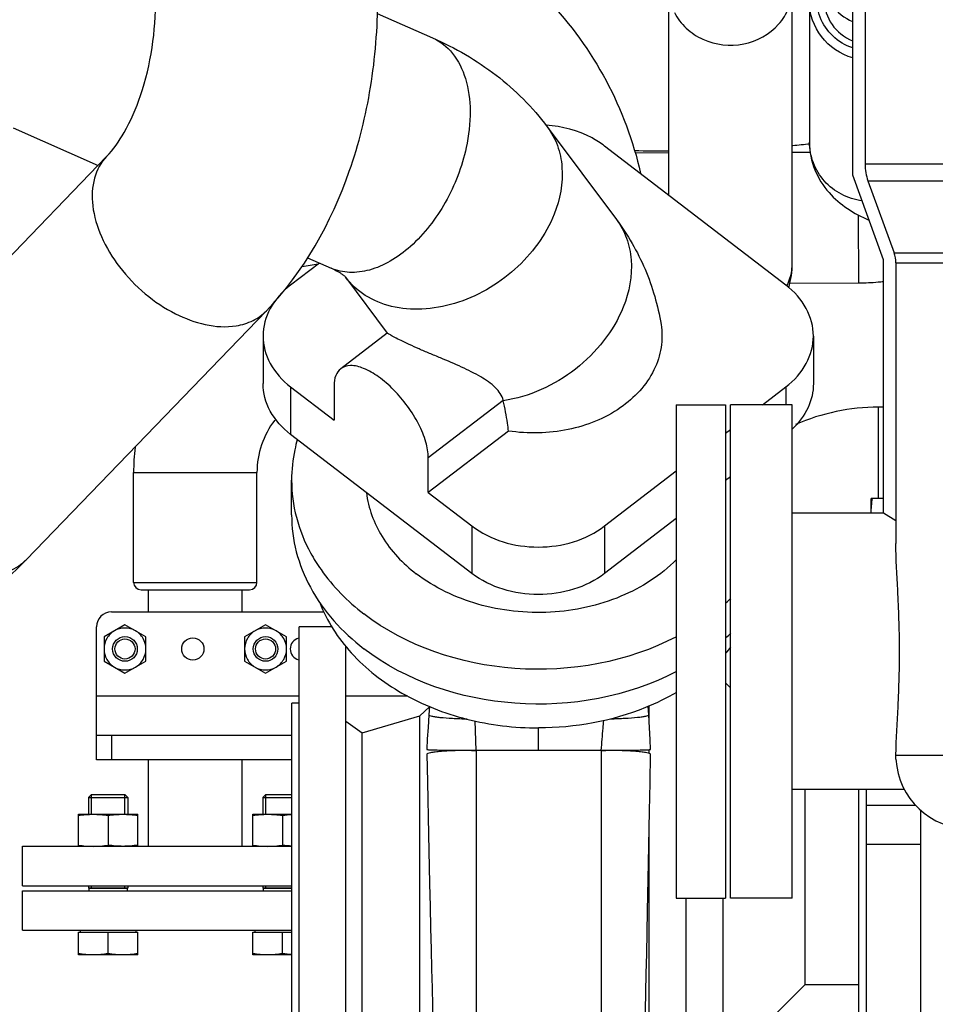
# Model space of a CAD drawing. Header units: millimetres. Extents: x 0 to 1189, y 0 to 841.
# Tile 122 of 172: x 414 to 428, y 609 to 625. Entities that reach past the tile are written whole.
import ezdxf

# ---------------------------------------------------------------- set-up
doc = ezdxf.new("R2010")
doc.units = ezdxf.units.MM
doc.header["$LTSCALE"] = 65.395
for name, color, linetype in [('1907_765000_04_SIMPLE1_A_ABL142', 7, 'CONTINUOUS'), ('1907_765000_04_SIMPLE1_T1_A_PBL143', 7, 'CONTINUOUS'), ('1907_765000_04_SIMPLE1_T2_A_PBL179', 7, 'CONTINUOUS'), ('1907_853507_02_PBL87', 7, 'CONTINUOUS'), ('1907_853700_16_AC_ABL199', 7, 'CONTINUOUS'), ('1907_853700_16_AC_P01_PBL200', 7, 'CONTINUOUS'), ('1907_853700_34_ABL189', 7, 'CONTINUOUS'), ('1907_853700_34_P01_PBL190', 7, 'CONTINUOUS'), ('1907_853700_36_ABL186', 7, 'CONTINUOUS'), ('1907_853700_36_P01_PBL187', 7, 'CONTINUOUS'), ('1907_853700_49_ABL79', 7, 'CONTINUOUS'), ('1907_853700_49_P01_PBL96', 7, 'CONTINUOUS'), ('1907_853700_50_ABL78', 7, 'CONTINUOUS'), ('1907_853700_50_P01_PBL92', 7, 'CONTINUOUS'), ('1907_853800_09_ABL76', 7, 'CONTINUOUS'), ('32007_060000_TLKGS_KGS_ABL74', 7, 'CONTINUOUS'), ('32007_060000_TLKGS_KGS_V_ABL4', 7, 'CONTINUOUS'), ('32007_061000_TLKGS_KGS_ABL75', 7, 'CONTINUOUS'), ('32007_061000_TLKGS_KGS_V_ABL50', 7, 'CONTINUOUS'), ('32007_062000_TLKGS_KGS_TL_V_ABL5', 7, 'CONTINUOUS'), ('32007_448100_02_SIMPLE1_T2_X_PBL145', 7, 'CONTINUOUS'), ('32007_448100_02_SIMPLE1_T3_X_PBL452', 7, 'CONTINUOUS'), ('32007_448100_02_SIMPLE1_X_ABL144', 7, 'CONTINUOUS'), ('32007_633500_01_SIMPLE1_T1_X_PBL210', 7, 'CONTINUOUS'), ('32007_633500_01_SIMPLE1_X_ABL209', 7, 'CONTINUOUS'), ('32007_644000_01_SIMPLE1_T1_X_PBL140', 7, 'CONTINUOUS'), ('32007_644000_01_SIMPLE1_T2_X_PBL101', 7, 'CONTINUOUS'), ('32007_644000_01_SIMPLE1_X#AF2_ABL100', 7, 'CONTINUOUS'), ('32007_833000_02_SIMPLE1_T2_X_PBL24', 7, 'CONTINUOUS'), ('32007_833000_02_SIMPLE1_X_ABL23', 7, 'CONTINUOUS'), ('32007_836000_02_SIMPLE1_T2_X_PBL44', 7, 'CONTINUOUS'), ('32007_836000_02_SIMPLE1_T3_X_PBL121', 7, 'CONTINUOUS'), ('32007_836000_02_SIMPLE1_X_ABL43', 7, 'CONTINUOUS'), ('32087_000000_TLKGS_MARKETING_ABL3', 7, 'CONTINUOUS'), ('B32X38-DIN2576-MAK_PBL77', 7, 'CONTINUOUS'), ('B32X38-DIN2576-MAK_PBL80', 7, 'CONTINUOUS'), ('D931_1-M10X80_PBL2161', 7, 'CONTINUOUS'), ('D931_1-M10X80_PBL2162', 7, 'CONTINUOUS'), ('D931_1-M16X55_PBL84', 7, 'CONTINUOUS'), ('D931_1-M16X55_PBL98', 7, 'CONTINUOUS'), ('D933-M16X70_PBL196', 7, 'CONTINUOUS'), ('D934-M10_PBL88', 7, 'CONTINUOUS'), ('D934-M10_PBL97', 7, 'CONTINUOUS'), ('D934-M16_PBL85', 7, 'CONTINUOUS'), ('D934-M16_PBL99', 7, 'CONTINUOUS'), ('new_view_2_VBL0', 7, 'CONTINUOUS')]:
    doc.layers.add(name, color=color, linetype=linetype)

# ---------------------------------------------------------------- blocks, each defined once
blk = doc.blocks.new('32007_833000_02_SIMPLE1_T2_X_PBL24', base_point=(414.064, 626.214))
at = {"layer": '32007_833000_02_SIMPLE1_T2_X_PBL24', "color": 7, "linetype": 'Continuous'}
for p, q in [((419.327, 625.106), (420.227, 624.709)), ((413.426, 623.249), (414.803, 622.642)), ((422.085, 623.269), (423.206, 621.766)), ((425.956, 620.7), (423.015, 622.956)), ((418.392, 621.059), (417.923, 620.7)), ((418.198, 621.145), (418.581, 620.976)), ((418.814, 620.83), (419.49, 619.924)), ((417.478, 619.875), (417.478, 619.105)), ((419.49, 619.924), (418.736, 619.345)), ((426.401, 619.875), (426.401, 619.105)), ((417.923, 619.051), (418.629, 618.509)), ((418.629, 619.074), (418.629, 618.509)), ((425.578, 618.761), (425.956, 619.051)), ((421.371, 618.834), (421.372, 618.826)), ((421.457, 618.335), (420.157, 617.338)), ((424.978, 618.301), (425.058, 618.362)), ((420.865, 616.025), (417.923, 618.281)), ((420.157, 617.338), (420.157, 617.903)), ((417.94, 616.975), (417.94, 617.539)), ((423.015, 616.795), (424.178, 617.687)), ((425.058, 617.592), (424.978, 617.531)), ((420.157, 617.338), (420.865, 616.795)), ((424.178, 616.917), (423.015, 616.025))]:
    blk.add_line(p, q, dxfattribs=at)
at = {"layer": '32007_833000_02_SIMPLE1_T2_X_PBL24', "color": 9, "linetype": 'Continuous'}
for p, q in [((417.923, 619.051), (417.923, 618.281)), ((425.956, 619.051), (425.956, 618.761)), ((420.157, 617.903), (421.371, 618.834)), ((420.865, 616.795), (420.865, 616.025)), ((423.015, 616.795), (423.015, 616.025))]:
    blk.add_line(p, q, dxfattribs=at)
at = {"layer": '32007_833000_02_SIMPLE1_T2_X_PBL24', "color": 7, "linetype": 'Continuous'}
for centre in [(422.693, 618.096), (422.693, 617.531)]:
    blk.add_arc(centre, 3.425, 311.9601, 313.7152, dxfattribs=at)
for points, knots in [([(420.227, 624.709), (420.592, 624.549), (421.283, 624.15), (421.85, 623.584), (422.085, 623.269)], [0, 0, 0, 0, 0.50397, 1, 1, 1, 1]), ([(423.015, 622.956), (422.951, 623.005), (422.665, 623.187), (422.325, 623.276), (422.068, 623.293)], [0, 0, 0, 0, 0.2392, 1, 1, 1, 1]), ([(423.206, 621.766), (423.391, 621.517), (423.706, 620.974), (423.88, 620.37), (423.93, 620.063)], [0, 0, 0, 0, 0.500137, 1, 1, 1, 1]), ([(418.581, 620.976), (418.621, 620.958), (418.677, 620.93), (418.737, 620.894), (418.778, 620.863), (418.79, 620.858), (418.816, 620.828), (418.814, 620.83)], [0, 0, 0, 0, 0.478036, 0.657264, 0.796909, 0.963731, 1, 1, 1, 1]), ([(417.923, 620.7), (417.791, 620.598), (417.566, 620.354), (417.478, 620.029), (417.478, 619.875)], [0, 0, 0, 0, 0.521156, 1, 1, 1, 1]), ([(426.401, 619.875), (426.401, 620.029), (426.313, 620.354), (426.089, 620.598), (425.956, 620.7)], [0, 0, 0, 0, 0.478844, 1, 1, 1, 1]), ([(423.93, 620.063), (423.949, 619.94), (423.95, 619.684), (423.787, 619.177), (423.279, 618.638), (422.42, 618.3), (421.776, 618.286), (421.457, 618.335)], [0, 0, 0, 0, 0.107898, 0.21787, 0.454631, 0.720546, 1, 1, 1, 1]), ([(417.478, 619.875), (417.478, 619.722), (417.566, 619.397), (417.791, 619.153), (417.923, 619.051)], [0, 0, 0, 0, 0.478844, 1, 1, 1, 1]), ([(421.371, 618.834), (421.353, 618.91), (421.241, 619.064), (420.996, 619.227), (420.69, 619.377), (420.41, 619.496), (420.178, 619.593), (420.01, 619.664), (419.856, 619.733), (419.724, 619.795), (419.633, 619.842), (419.575, 619.873), (419.544, 619.891), (419.521, 619.904), (419.505, 619.916), (419.496, 619.919), (419.491, 619.925), (419.49, 619.924)], [0, 0, 0, 0, 0.106811, 0.242127, 0.398841, 0.568669, 0.655073, 0.739173, 0.817001, 0.883918, 0.936228, 0.956367, 0.972498, 0.984748, 0.993289, 0.99831, 1, 1, 1, 1]), ([(425.956, 619.051), (426.089, 619.153), (426.313, 619.397), (426.401, 619.722), (426.401, 619.875)], [0, 0, 0, 0, 0.521156, 1, 1, 1, 1]), ([(418.736, 619.345), (418.7, 619.318), (418.641, 619.231), (418.629, 619.129), (418.629, 619.074)], [0, 0, 0, 0, 0.450717, 1, 1, 1, 1]), ([(420.157, 617.903), (420.157, 617.988), (420.121, 618.176), (420.003, 618.457), (419.826, 618.742), (419.606, 619.003), (419.367, 619.213), (419.13, 619.352), (418.914, 619.413), (418.78, 619.379), (418.736, 619.345)], [0, 0, 0, 0, 0.114002, 0.25229, 0.405373, 0.560812, 0.705747, 0.829289, 0.925654, 1, 1, 1, 1]), ([(417.923, 618.281), (417.791, 618.383), (417.566, 618.627), (417.478, 618.952), (417.478, 619.105)], [0, 0, 0, 0, 0.521156, 1, 1, 1, 1]), ([(426.401, 619.105), (426.401, 618.972), (426.337, 618.694), (426.165, 618.468), (426.061, 618.371)], [0, 0, 0, 0, 0.483124, 1, 1, 1, 1]), ([(421.457, 618.335), (421.453, 618.378), (421.432, 618.543), (421.4, 618.706), (421.372, 618.826)], [0, 0, 0, 0, 0.257463, 1, 1, 1, 1]), ([(418.032, 618.194), (418.017, 618.141), (417.963, 617.926), (417.94, 617.705), (417.94, 617.539)], [0, 0, 0, 0, 0.252031, 1, 1, 1, 1]), ([(417.94, 617.539), (417.94, 617.337), (417.994, 616.924), (418.149, 616.539), (418.249, 616.357)], [0, 0, 0, 0, 0.49358, 1, 1, 1, 1]), ([(419.153, 617.334), (419.184, 617.085), (419.373, 616.576), (419.744, 616.187), (419.96, 616.021)], [0, 0, 0, 0, 0.479956, 1, 1, 1, 1]), ([(417.94, 616.975), (417.94, 616.774), (417.993, 616.364), (418.31, 615.571), (418.762, 615.073), (419.111, 614.805)], [0, 0, 0, 0, 0.237349, 0.480782, 1, 1, 1, 1]), ([(418.249, 616.357), (418.3, 616.264), (418.532, 615.891), (418.847, 615.573), (419.111, 615.37)], [0, 0, 0, 0, 0.241249, 1, 1, 1, 1]), ([(424.18, 616.251), (423.928, 615.994), (423.275, 615.579), (422.33, 615.376), (421.541, 615.398), (420.785, 615.544), (420.255, 615.795), (419.96, 616.021)], [0, 0, 0, 0, 0.237078, 0.494005, 0.625328, 0.755017, 1, 1, 1, 1]), ([(424.182, 614.999), (423.392, 614.589), (421.571, 614.252), (419.8, 614.842), (419.111, 615.37)], [0, 0, 0, 0, 0.506526, 1, 1, 1, 1]), ([(424.182, 614.434), (423.392, 614.024), (421.571, 613.688), (419.8, 614.277), (419.111, 614.805)], [0, 0, 0, 0, 0.506526, 1, 1, 1, 1])]:
    blk.add_open_spline(points, degree=3, knots=knots, dxfattribs=at)
at = {"layer": '32007_833000_02_SIMPLE1_T2_X_PBL24', "color": 9, "linetype": 'Continuous'}
for points, knots in [([(420.227, 624.709), (420.352, 624.654), (420.586, 624.464), (420.79, 624.033), (420.858, 623.502), (420.814, 623.125), (420.772, 622.93)], [0, 0, 0, 0, 0.204151, 0.434235, 0.701, 1, 1, 1, 1]), ([(422.085, 623.269), (422.154, 623.177), (422.267, 622.966), (422.368, 622.478), (422.293, 622.089), (422.197, 621.849)], [0, 0, 0, 0, 0.233974, 0.475909, 1, 1, 1, 1]), ([(420.772, 622.93), (420.704, 622.62), (420.478, 622.033), (420.01, 621.421), (419.558, 621.083), (419.219, 620.933), (418.885, 620.888), (418.674, 620.935), (418.581, 620.976)], [0, 0, 0, 0, 0.291316, 0.569942, 0.694676, 0.806632, 0.906912, 1, 1, 1, 1]), ([(422.197, 621.849), (422.062, 621.51), (421.603, 620.891), (420.782, 620.42), (420.068, 620.289), (419.566, 620.329), (419.128, 620.506), (418.901, 620.714), (418.814, 620.83)], [0, 0, 0, 0, 0.264079, 0.535399, 0.663965, 0.783617, 0.894553, 1, 1, 1, 1]), ([(423.206, 621.766), (423.275, 621.674), (423.388, 621.463), (423.489, 620.975), (423.414, 620.586), (423.318, 620.345)], [0, 0, 0, 0, 0.233974, 0.475909, 1, 1, 1, 1]), ([(423.318, 620.345), (423.161, 619.953), (422.604, 619.256), (421.794, 618.887), (421.372, 618.826)], [0, 0, 0, 0, 0.498066, 1, 1, 1, 1])]:
    blk.add_open_spline(points, degree=3, knots=knots, dxfattribs=at)
at = {"layer": '32007_833000_02_SIMPLE1_T2_X_PBL24', "color": 7, "linetype": 'Continuous'}
for points in [[(420.865, 616.795), (421.163, 616.566), (421.94, 616.341), (422.716, 616.566), (423.015, 616.795)], [(423.015, 616.025), (422.716, 615.796), (421.94, 615.571), (421.163, 615.796), (420.865, 616.025)]]:
    blk.add_open_spline(points, degree=3, dxfattribs=at)
blk = doc.blocks.new('32007_833000_02_SIMPLE1_X_ABL23', base_point=(414.064, 626.214))
at = {"layer": '32007_833000_02_SIMPLE1_T2_X_PBL24'}
blk.add_blockref('32007_833000_02_SIMPLE1_T2_X_PBL24', (414.064, 626.214), dxfattribs=at)
blk = doc.blocks.new('32007_836000_02_SIMPLE1_T2_X_PBL44', base_point=(413.572, 626.713))
at = {"layer": '32007_836000_02_SIMPLE1_T2_X_PBL44', "color": 7, "linetype": 'Continuous'}
for p, q in [((411.044, 618.748), (414.941, 622.785)), ((413.634, 616.248), (417.531, 620.284))]:
    blk.add_line(p, q, dxfattribs=at)
at = {"layer": '32007_836000_02_SIMPLE1_T2_X_PBL44', "color": 9, "linetype": 'Continuous'}
blk.add_arc((413.083, 616.779), 0.765, 310.5546, 316.0053, dxfattribs=at)
at = {"layer": '32007_836000_02_SIMPLE1_T2_X_PBL44', "color": 7, "linetype": 'Continuous'}
for points, knots in [([(414.941, 622.785), (415.052, 622.9), (415.271, 623.216), (415.631, 624.057), (415.736, 624.818), (415.736, 625.349)], [0, 0, 0, 0, 0.176325, 0.417211, 1, 1, 1, 1]), ([(417.531, 620.284), (418.14, 620.915), (418.821, 622.14), (419.26, 623.915), (419.336, 624.868), (419.336, 625.349)], [0, 0, 0, 0, 0.479964, 0.736911, 1, 1, 1, 1]), ([(411.603, 614.981), (411.989, 615.073), (412.737, 615.42), (413.35, 615.953), (413.634, 616.248)], [0, 0, 0, 0, 0.492246, 1, 1, 1, 1])]:
    blk.add_open_spline(points, degree=3, knots=knots, dxfattribs=at)
at = {"layer": '32007_836000_02_SIMPLE1_T2_X_PBL44', "color": 9, "linetype": 'Continuous'}
for points, knots in [([(414.941, 622.785), (414.848, 622.689), (414.707, 622.428), (414.692, 621.961), (414.843, 621.462), (415.139, 620.975), (415.551, 620.547), (416.156, 620.139), (416.712, 619.988), (417.042, 620.041)], [0, 0, 0, 0, 0.096492, 0.205182, 0.330609, 0.469758, 0.615112, 0.757452, 1, 1, 1, 1]), ([(417.042, 620.041), (417.136, 620.056), (417.316, 620.11), (417.469, 620.22), (417.531, 620.284)], [0, 0, 0, 0, 0.515513, 1, 1, 1, 1]), ([(413.145, 616.005), (413.187, 616.011), (413.343, 616.045), (413.491, 616.121), (413.581, 616.198)], [0, 0, 0, 0, 0.26348, 1, 1, 1, 1])]:
    blk.add_open_spline(points, degree=3, knots=knots, dxfattribs=at)
blk = doc.blocks.new('32007_836000_02_SIMPLE1_T3_X_PBL121', base_point=(416.348, 627.335))
at = {"layer": '32007_836000_02_SIMPLE1_T3_X_PBL121', "color": 7, "linetype": 'Continuous'}
for p, q in [((415.743, 632.157), (409.098, 632.157)), ((413.55, 628.001), (413.421, 627.872)), ((414.293, 627.326), (415.738, 627.326))]:
    blk.add_line(p, q, dxfattribs=at)
at = {"layer": '32007_836000_02_SIMPLE1_T3_X_PBL121', "color": 9, "linetype": 'Continuous'}
blk.add_line((414.498, 627.326), (414.498, 627.235), dxfattribs=at)
at = {"layer": '32007_836000_02_SIMPLE1_T3_X_PBL121', "color": 7, "linetype": 'Continuous'}
blk.add_open_spline([(419.34, 627.03), (419.862, 626.868), (420.866, 626.413), (422.143, 625.377), (423.101, 624.055), (423.481, 623.035), (423.598, 622.513)], degree=3, knots=[0, 0, 0, 0, 0.252783, 0.5037, 0.752636, 1, 1, 1, 1], dxfattribs=at)
blk = doc.blocks.new('32007_836000_02_SIMPLE1_X_ABL43', base_point=(414.508, 626.713))
at = {"layer": '32007_836000_02_SIMPLE1_T2_X_PBL44'}
blk.add_blockref('32007_836000_02_SIMPLE1_T2_X_PBL44', (413.572, 626.713), dxfattribs=at)
at = {"layer": '32007_836000_02_SIMPLE1_T3_X_PBL121'}
blk.add_blockref('32007_836000_02_SIMPLE1_T3_X_PBL121', (416.348, 627.335), dxfattribs=at)
blk = doc.blocks.new('32007_062000_TLKGS_KGS_TL_V_ABL5', base_point=(406.488, 666.221))
at = {"layer": '32007_833000_02_SIMPLE1_X_ABL23'}
blk.add_blockref('32007_833000_02_SIMPLE1_X_ABL23', (414.064, 626.214), dxfattribs=at)
at = {"layer": '32007_836000_02_SIMPLE1_X_ABL43'}
blk.add_blockref('32007_836000_02_SIMPLE1_X_ABL43', (414.508, 626.713), dxfattribs=at)
blk = doc.blocks.new('32007_644000_01_SIMPLE1_T2_X_PBL101', base_point=(418.382, 611.337))
at = {"layer": '32007_644000_01_SIMPLE1_T2_X_PBL101', "color": 7, "linetype": 'Continuous'}
for p, q in [((418.062, 607.514), (418.062, 615.161)), ((418.595, 615.161), (418.062, 615.161)), ((418.822, 607.514), (418.822, 614.845)), ((417.942, 608.401), (417.942, 613.921)), ((418.062, 613.921), (417.942, 613.921)), ((418.062, 608.401), (417.942, 608.401))]:
    blk.add_line(p, q, dxfattribs=at)
blk = doc.blocks.new('32007_644000_01_SIMPLE1_T1_X_PBL140', base_point=(423.268, 611.16))
at = {"layer": '32007_644000_01_SIMPLE1_T1_X_PBL140', "color": 7, "linetype": 'Continuous'}
for p, q in [((424.978, 614.251), (425.058, 614.171)), ((420.021, 613.719), (420.174, 613.863)), ((420.175, 613.874), (420.166, 613.734)), ((423.73, 613.734), (423.722, 613.875)), ((423.738, 613.592), (423.738, 613.882)), ((419.084, 613.439), (420.021, 613.719)), ((420.021, 608.603), (420.021, 613.719)), ((418.822, 613.63), (419.084, 613.439)), ((419.084, 608.882), (419.084, 613.439)), ((420.335, 613.162), (420.335, 613.136)), ((422.961, 613.157), (420.931, 613.157)), ((420.931, 613.157), (420.934, 607.507)), ((422.961, 613.157), (422.959, 607.507)), ((423.254, 613.153), (423.254, 613.158)), ((423.738, 613.108), (423.738, 613.168)), ((426.268, 609.361), (426.268, 612.521)), ((427.138, 607.897), (427.138, 612.521)), ((427.258, 612.521), (427.258, 606.766)), ((423.727, 611.328), (423.743, 612.175)), ((420.16, 611.791), (420.178, 610.999)), ((423.738, 607.514), (423.738, 611.906)), ((423.712, 610.556), (423.727, 611.328)), ((424.338, 607.514), (424.338, 610.761)), ((424.938, 607.514), (424.938, 610.761)), ((424.938, 608.031), (426.268, 609.361)), ((426.268, 609.361), (427.138, 609.361)), ((418.822, 608.692), (419.084, 608.882)), ((419.084, 608.882), (420.021, 608.603)), ((420.021, 608.603), (420.241, 608.395)), ((427.138, 607.897), (427.258, 607.897)), ((423.643, 607.514), (423.649, 607.753)), ((427.258, 606.766), (428.138, 606.766))]:
    blk.add_line(p, q, dxfattribs=at)
at = {"layer": '32007_644000_01_SIMPLE1_T1_X_PBL140', "color": 9, "linetype": 'Continuous'}
for p, q in [((420.931, 613.157), (420.915, 613.633)), ((421.946, 613.157), (421.946, 613.52)), ((427.258, 612.266), (428.061, 612.266)), ((427.258, 611.636), (428.138, 611.636)), ((427.258, 607.881), (428.138, 607.881)), ((427.258, 607.47), (428.138, 607.47)), ((427.258, 606.776), (428.138, 606.776))]:
    blk.add_line(p, q, dxfattribs=at)
at = {"layer": '32007_644000_01_SIMPLE1_T1_X_PBL140', "color": 7, "linetype": 'Continuous'}
for points in [[(420.166, 613.734), (420.153, 613.527), (420.14, 613.341), (420.131, 613.171)], [(423.761, 613.171), (423.754, 613.332), (423.742, 613.522), (423.73, 613.734)], [(420.131, 613.094), (420.141, 612.648), (420.16, 611.791)], [(423.743, 612.175), (423.752, 612.628), (423.761, 613.094)], [(420.178, 610.999), (420.186, 610.627), (420.194, 610.272), (420.202, 609.934), (420.21, 609.611), (420.218, 609.304), (420.225, 609.013), (420.232, 608.737), (420.239, 608.476), (420.246, 608.23), (420.252, 608), (420.259, 607.786), (420.267, 607.514)], [(423.649, 607.753), (423.655, 607.957), (423.66, 608.178), (423.666, 608.415), (423.672, 608.671), (423.678, 608.943), (423.684, 609.231), (423.691, 609.536), (423.698, 609.859), (423.712, 610.556)]]:
    blk.add_lwpolyline(points, dxfattribs=at)
blk.add_arc((422.825, 616.697), 2.916, 317.6864, 320.1207, dxfattribs=at)
for points, knots in [([(418.397, 615.553), (418.512, 615.254), (418.886, 614.674), (419.728, 614.026), (420.782, 613.614), (421.554, 613.52), (421.946, 613.52)], [0, 0, 0, 0, 0.223198, 0.466071, 0.727549, 1, 1, 1, 1]), ([(424.183, 614.097), (424.021, 614.003), (423.322, 613.663), (422.534, 613.52), (421.946, 613.52)], [0, 0, 0, 0, 0.242071, 1, 1, 1, 1]), ([(420.131, 613.171), (420.131, 613.17), (420.14, 613.17), (420.149, 613.168), (420.171, 613.167), (420.213, 613.165), (420.284, 613.163), (420.386, 613.161), (420.507, 613.159), (420.691, 613.158), (420.834, 613.157), (420.931, 613.157)], [0, 0, 0, 0, 0.005416, 0.021006, 0.046683, 0.082178, 0.180437, 0.310338, 0.464959, 0.636572, 1, 1, 1, 1]), ([(420.931, 613.157), (420.83, 613.157), (420.682, 613.155), (420.495, 613.148), (420.375, 613.14), (420.277, 613.131), (420.2, 613.12), (420.159, 613.111), (420.131, 613.1), (420.131, 613.094)], [0, 0, 0, 0, 0.376158, 0.546734, 0.697238, 0.821902, 0.915755, 0.975153, 1, 1, 1, 1]), ([(422.961, 613.157), (423.057, 613.157), (423.198, 613.158), (423.381, 613.159), (423.504, 613.161), (423.607, 613.163), (423.679, 613.165), (423.72, 613.167), (423.743, 613.167), (423.752, 613.17), (423.761, 613.17), (423.761, 613.171)], [0, 0, 0, 0, 0.358819, 0.530849, 0.686722, 0.818027, 0.917304, 0.953075, 0.978917, 0.994546, 1, 1, 1, 1]), ([(423.761, 613.094), (423.761, 613.1), (423.733, 613.111), (423.692, 613.12), (423.615, 613.131), (423.518, 613.14), (423.397, 613.148), (423.21, 613.155), (423.062, 613.157), (422.961, 613.157)], [0, 0, 0, 0, 0.024671, 0.083721, 0.177317, 0.30197, 0.452713, 0.623661, 1, 1, 1, 1])]:
    blk.add_open_spline(points, degree=3, knots=knots, dxfattribs=at)
at = {"layer": '32007_644000_01_SIMPLE1_T1_X_PBL140', "color": 9, "linetype": 'Continuous'}
for points, knots in [([(420.166, 613.734), (420.166, 613.729), (420.186, 613.718), (420.218, 613.71), (420.276, 613.7), (420.387, 613.687), (420.561, 613.675), (420.708, 613.67), (420.789, 613.668)], [0, 0, 0, 0, 0.024954, 0.08253, 0.174413, 0.29764, 0.618619, 1, 1, 1, 1]), ([(423.11, 613.669), (423.19, 613.671), (423.336, 613.676), (423.509, 613.688), (423.62, 613.7), (423.678, 613.711), (423.711, 613.718), (423.73, 613.729), (423.73, 613.734)], [0, 0, 0, 0, 0.379183, 0.700833, 0.824761, 0.917231, 0.975085, 1, 1, 1, 1]), ([(422.961, 613.157), (422.97, 613.277), (422.984, 613.438), (422.997, 613.598), (423.001, 613.639)], [0, 0, 0, 0, 0.74366, 1, 1, 1, 1])]:
    blk.add_open_spline(points, degree=3, knots=knots, dxfattribs=at)
blk = doc.blocks.new('32007_644000_01_SIMPLE1_X#AF2_ABL100', base_point=(423.04, 611.16))
at = {"layer": '32007_644000_01_SIMPLE1_T1_X_PBL140'}
blk.add_blockref('32007_644000_01_SIMPLE1_T1_X_PBL140', (423.268, 611.16), dxfattribs=at)
at = {"layer": '32007_644000_01_SIMPLE1_T2_X_PBL101'}
blk.add_blockref('32007_644000_01_SIMPLE1_T2_X_PBL101', (418.382, 611.337), dxfattribs=at)
blk = doc.blocks.new('1907_765000_04_SIMPLE1_T1_A_PBL143', base_point=(434.488, 620.331))
at = {"layer": '1907_765000_04_SIMPLE1_T1_A_PBL143', "color": 7, "linetype": 'Continuous'}
for p, q in [((427.038, 622.485), (427.038, 630.737)), ((427.238, 629.99), (427.238, 622.662)), ((427.538, 621.112), (427.038, 622.485)), ((427.286, 622.389), (427.709, 621.225)), ((427.538, 617.003), (427.538, 621.112)), ((427.738, 621.061), (427.738, 616.876)), ((425.058, 610.761), (425.058, 618.761)), ((426.058, 618.761), (425.058, 618.761)), ((426.058, 610.761), (426.058, 618.761)), ((427.542, 617.001), (426.058, 617.001)), ((427.738, 616.876), (427.538, 617.003)), ((427.738, 616.876), (427.738, 616.509)), ((427.74, 613.012), (427.739, 613.081)), ((427.878, 612.521), (426.058, 612.521)), ((426.058, 610.761), (425.058, 610.761))]:
    blk.add_line(p, q, dxfattribs=at)
at = {"layer": '1907_765000_04_SIMPLE1_T1_A_PBL143', "color": 9, "linetype": 'Continuous'}
for p, q in [((440.238, 622.662), (427.238, 622.662)), ((427.286, 622.389), (440.19, 622.389)), ((427.709, 621.225), (439.767, 621.225)), ((427.738, 621.061), (439.738, 621.061)), ((427.739, 613.081), (439.22, 613.081))]:
    blk.add_line(p, q, dxfattribs=at)
at = {"layer": '1907_765000_04_SIMPLE1_T1_A_PBL143', "color": 7, "linetype": 'Continuous'}
for centre, radius, start, end in [((428.038, 622.662), 0.8, 180, 199.9645), ((427.258, 621.061), 0.48, 0, 19.9645), ((428.938, 613.081), 1.2, 183.2772, 270)]:
    blk.add_arc(centre, radius, start, end, dxfattribs=at)
blk.add_open_spline([(427.739, 613.081), (427.743, 613.342), (427.783, 613.919), (427.807, 614.811), (427.777, 615.693), (427.738, 616.258), (427.738, 616.509)], degree=3, knots=[0, 0, 0, 0, 0.228344, 0.505544, 0.779848, 1, 1, 1, 1], dxfattribs=at)
blk = doc.blocks.new('1907_765000_04_SIMPLE1_T2_A_PBL179', base_point=(424.578, 614.761))
at = {"layer": '1907_765000_04_SIMPLE1_T2_A_PBL179', "color": 7, "linetype": 'Continuous'}
for p, q in [((424.178, 618.761), (424.178, 610.761)), ((424.178, 618.761), (424.978, 618.761)), ((424.978, 618.761), (424.978, 610.761)), ((424.178, 610.761), (424.978, 610.761))]:
    blk.add_line(p, q, dxfattribs=at)
blk = doc.blocks.new('1907_765000_04_SIMPLE1_A_ABL142', base_point=(434.048, 620.331))
at = {"layer": '1907_765000_04_SIMPLE1_T1_A_PBL143'}
blk.add_blockref('1907_765000_04_SIMPLE1_T1_A_PBL143', (434.488, 620.331), dxfattribs=at)
at = {"layer": '1907_765000_04_SIMPLE1_T2_A_PBL179'}
blk.add_blockref('1907_765000_04_SIMPLE1_T2_A_PBL179', (424.578, 614.761), dxfattribs=at)
blk = doc.blocks.new('32007_448100_02_SIMPLE1_T2_X_PBL145', base_point=(424.16, 624.365))
at = {"layer": '32007_448100_02_SIMPLE1_T2_X_PBL145', "color": 7, "linetype": 'Continuous'}
for p, q in [((421.725, 625.68), (421.717, 628.001)), ((420.787, 626.376), (420.782, 627.761)), ((420.923, 626.289), (420.918, 627.761)), ((426.532, 625.854), (426.53, 626.498)), ((424.058, 622.844), (423.51, 622.842)), ((426.351, 622.852), (426.058, 622.851)), ((427.138, 620.733), (426.016, 620.729))]:
    blk.add_line(p, q, dxfattribs=at)
at = {"layer": '32007_448100_02_SIMPLE1_T2_X_PBL145', "color": 9, "linetype": 'Continuous'}
blk.add_line((427.138, 620.733), (427.134, 621.836), dxfattribs=at)
at = {"layer": '32007_448100_02_SIMPLE1_T2_X_PBL145', "color": 7, "linetype": 'Continuous'}
for centre, radius, start, end in [((424.901, 635.213), 12.304, 275.4296, 276.7328), ((424.047, 647.935), 25.058, 268.7454, 270.025)]:
    blk.add_arc(centre, radius, start, end, dxfattribs=at)
blk.add_open_spline([(427.539, 620.754), (427.509, 620.751), (427.376, 620.738), (427.243, 620.733), (427.138, 620.733)], degree=3, knots=[0, 0, 0, 0, 0.220037, 1, 1, 1, 1], dxfattribs=at)
blk = doc.blocks.new('32007_448100_02_SIMPLE1_T3_X_PBL452', base_point=(419.929, 627.829))
at = {"layer": '32007_448100_02_SIMPLE1_T3_X_PBL452', "color": 7, "linetype": 'Continuous'}
blk.add_line((419.339, 627.829), (420.518, 627.829), dxfattribs=at)
blk = doc.blocks.new('32007_448100_02_SIMPLE1_X_ABL144', base_point=(423.439, 624.365))
at = {"layer": '32007_448100_02_SIMPLE1_T2_X_PBL145'}
blk.add_blockref('32007_448100_02_SIMPLE1_T2_X_PBL145', (424.16, 624.365), dxfattribs=at)
at = {"layer": '32007_448100_02_SIMPLE1_T3_X_PBL452'}
blk.add_blockref('32007_448100_02_SIMPLE1_T3_X_PBL452', (419.929, 627.829), dxfattribs=at)
blk = doc.blocks.new('32007_633500_01_SIMPLE1_T1_X_PBL210', base_point=(428.938, 597.876))
at = {"layer": '32007_633500_01_SIMPLE1_T1_X_PBL210', "color": 7, "linetype": 'Continuous'}
blk.add_line((428.138, 612.191), (428.138, 583.561), dxfattribs=at)
blk = doc.blocks.new('32007_633500_01_SIMPLE1_X_ABL209', base_point=(428.938, 597.876))
at = {"layer": '32007_633500_01_SIMPLE1_T1_X_PBL210'}
blk.add_blockref('32007_633500_01_SIMPLE1_T1_X_PBL210', (428.938, 597.876), dxfattribs=at)
blk = doc.blocks.new('32007_061000_TLKGS_KGS_V_ABL50', base_point=(425.788, 625.761))
at = {"layer": '1907_765000_04_SIMPLE1_A_ABL142'}
blk.add_blockref('1907_765000_04_SIMPLE1_A_ABL142', (434.048, 620.331), dxfattribs=at)
at = {"layer": '32007_448100_02_SIMPLE1_X_ABL144'}
blk.add_blockref('32007_448100_02_SIMPLE1_X_ABL144', (423.439, 624.365), dxfattribs=at)
at = {"layer": '32007_633500_01_SIMPLE1_X_ABL209'}
blk.add_blockref('32007_633500_01_SIMPLE1_X_ABL209', (428.938, 597.876), dxfattribs=at)
at = {"layer": '32007_644000_01_SIMPLE1_X#AF2_ABL100'}
blk.add_blockref('32007_644000_01_SIMPLE1_X#AF2_ABL100', (423.04, 611.16), dxfattribs=at)
blk = doc.blocks.new('32007_060000_TLKGS_KGS_V_ABL4', base_point=(408.198, 651.049))
at = {"layer": '32007_061000_TLKGS_KGS_V_ABL50'}
blk.add_blockref('32007_061000_TLKGS_KGS_V_ABL50', (425.788, 625.761), dxfattribs=at)
at = {"layer": '32007_062000_TLKGS_KGS_TL_V_ABL5'}
blk.add_blockref('32007_062000_TLKGS_KGS_TL_V_ABL5', (406.488, 666.221), dxfattribs=at)
blk = doc.blocks.new('B32X38-DIN2576-MAK_PBL77', base_point=(415.76, 610.561))
at = {"layer": 'B32X38-DIN2576-MAK_PBL77', "color": 7, "linetype": 'Continuous'}
for p, q in [((413.578, 610.241), (413.578, 610.881)), ((413.578, 610.881), (417.942, 610.881)), ((413.578, 610.241), (417.942, 610.241))]:
    blk.add_line(p, q, dxfattribs=at)
blk = doc.blocks.new('B32X38-DIN2576-MAK_PBL80', base_point=(415.76, 611.281))
at = {"layer": 'B32X38-DIN2576-MAK_PBL80', "color": 7, "linetype": 'Continuous'}
for p, q in [((413.578, 610.961), (413.578, 611.601)), ((413.578, 611.601), (417.942, 611.601)), ((413.578, 610.961), (417.942, 610.961))]:
    blk.add_line(p, q, dxfattribs=at)
blk = doc.blocks.new('1907_853700_49_P01_PBL96', base_point=(416.378, 613.681))
at = {"layer": '1907_853700_49_P01_PBL96', "color": 7, "linetype": 'Continuous'}
for p, q in [((415.618, 615.401), (415.618, 615.761)), ((417.138, 615.401), (417.138, 615.761)), ((415.618, 611.601), (415.618, 613.001)), ((417.138, 611.601), (417.138, 613.001))]:
    blk.add_line(p, q, dxfattribs=at)
blk = doc.blocks.new('1907_853700_49_ABL79', base_point=(415.76, 613.361))
at = {"layer": '1907_853700_49_P01_PBL96'}
blk.add_blockref('1907_853700_49_P01_PBL96', (416.378, 613.681), dxfattribs=at)
at = {"layer": 'B32X38-DIN2576-MAK_PBL80'}
blk.add_blockref('B32X38-DIN2576-MAK_PBL80', (415.76, 611.281), dxfattribs=at)
blk = doc.blocks.new('1907_853700_50_P01_PBL92', base_point=(422.356, 642.241))
at = {"layer": '1907_853700_50_P01_PBL92', "color": 7, "linetype": 'Continuous'}
for p, q in [((424.058, 622.155), (424.058, 627.39)), ((426.058, 621.057), (426.058, 626.498)), ((415.378, 615.881), (415.378, 617.661)), ((417.378, 615.881), (417.378, 617.661)), ((415.498, 615.761), (417.258, 615.761))]:
    blk.add_line(p, q, dxfattribs=at)
at = {"layer": '1907_853700_50_P01_PBL92', "color": 9, "linetype": 'Continuous'}
for p, q in [((415.378, 617.661), (417.378, 617.661)), ((415.378, 615.881), (417.378, 615.881))]:
    blk.add_line(p, q, dxfattribs=at)
blk.add_arc((425.228, 621.057), 0.83, 351.8952, 359.9917, dxfattribs=at)
at = {"layer": '1907_853700_50_P01_PBL92', "color": 7, "linetype": 'Continuous'}
for centre, radius, start, end in [((418.778, 617.661), 3.4, 96.8877, 101.2779), ((418.778, 617.661), 1.4, 142.6152, 180), ((418.778, 617.661), 3.4, 173.0644, 180), ((415.498, 615.881), 0.12, 180, 270), ((417.258, 615.881), 0.12, 270, 360)]:
    blk.add_arc(centre, radius, start, end, dxfattribs=at)
at = {"layer": '1907_853700_50_P01_PBL92', "color": 9, "linetype": 'Continuous'}
blk.add_open_spline([(424.149, 625.122), (424.196, 625.028), (424.329, 624.852), (424.698, 624.608), (425.278, 624.54), (425.791, 624.821), (426.018, 625.188), (426.058, 625.397), (426.058, 625.5)], degree=3, knots=[0, 0, 0, 0, 0.122853, 0.249634, 0.507133, 0.758764, 0.880659, 1, 1, 1, 1], dxfattribs=at)
at = {"layer": '1907_853700_50_P01_PBL92', "color": 7, "linetype": 'Continuous'}
blk.add_open_spline([(426.001, 620.659), (426.039, 620.788), (426.058, 620.923), (426.058, 621.057)], degree=3, dxfattribs=at)
at = {"layer": '1907_853700_50_P01_PBL92', "color": 9, "linetype": 'Continuous'}
blk.add_open_spline([(425.972, 620.687), (426.011, 620.767), (426.037, 620.853), (426.05, 620.94)], degree=3, dxfattribs=at)
blk = doc.blocks.new('1907_853700_50_ABL78', base_point=(421.456, 639.841))
at = {"layer": '1907_853700_49_ABL79'}
blk.add_blockref('1907_853700_49_ABL79', (415.76, 613.361), dxfattribs=at)
at = {"layer": '1907_853700_50_P01_PBL92'}
blk.add_blockref('1907_853700_50_P01_PBL92', (422.356, 642.241), dxfattribs=at)
blk = doc.blocks.new('D931_1-M16X55_PBL84', base_point=(414.964, 611.141))
at = {"layer": 'D931_1-M16X55_PBL84', "color": 7, "linetype": 'Continuous'}
for p, q in [((414.693, 612.441), (414.644, 612.392)), ((414.693, 612.441), (415.235, 612.441)), ((415.235, 612.441), (415.284, 612.392)), ((414.644, 612.392), (414.644, 612.121)), ((414.644, 612.392), (415.284, 612.392)), ((415.284, 612.392), (415.284, 612.121)), ((414.644, 610.961), (414.644, 610.921)), ((415.284, 610.921), (414.644, 610.921)), ((414.644, 610.921), (415.284, 610.921)), ((414.652, 610.921), (414.652, 610.881)), ((415.276, 610.921), (415.276, 610.881)), ((415.284, 610.961), (415.284, 610.921)), ((414.484, 609.841), (414.484, 610.209)), ((414.484, 610.209), (415.444, 610.209)), ((414.514, 610.241), (414.514, 610.209)), ((414.964, 609.861), (414.964, 610.209)), ((415.414, 610.241), (415.414, 610.209)), ((415.444, 609.841), (415.444, 610.209)), ((414.484, 609.841), (414.484, 609.841)), ((415.444, 609.841), (414.484, 609.841)), ((415.444, 609.841), (415.444, 609.841))]:
    blk.add_line(p, q, dxfattribs=at)
at = {"layer": 'D931_1-M16X55_PBL84', "color": 2, "linetype": 'Continuous'}
for p, q in [((414.693, 612.121), (414.693, 612.441)), ((415.235, 612.121), (415.235, 612.441)), ((414.693, 610.921), (414.693, 610.961)), ((415.235, 610.921), (415.235, 610.961))]:
    blk.add_line(p, q, dxfattribs=at)
at = {"layer": 'D931_1-M16X55_PBL84', "color": 7, "linetype": 'Continuous'}
for points in [[(414.964, 609.861), (414.885, 609.848), (414.724, 609.833), (414.563, 609.848), (414.484, 609.861)], [(415.444, 609.861), (415.365, 609.848), (415.204, 609.833), (415.043, 609.848), (414.964, 609.861)]]:
    blk.add_open_spline(points, degree=3, knots=[0, 0, 0, 0, 0.5, 1, 1, 1, 1], dxfattribs=at)
blk = doc.blocks.new('D934-M16_PBL85', base_point=(414.964, 611.861))
at = {"layer": 'D934-M16_PBL85', "color": 7, "linetype": 'Continuous'}
for p, q in [((414.484, 611.601), (414.484, 612.121)), ((414.484, 612.121), (415.444, 612.121)), ((414.484, 612.121), (414.484, 612.121)), ((415.444, 611.601), (415.444, 612.121)), ((415.444, 612.121), (415.444, 612.121)), ((414.964, 612.101), (414.964, 611.621))]:
    blk.add_line(p, q, dxfattribs=at)
for points in [[(414.484, 612.101), (414.563, 612.113), (414.724, 612.128), (414.885, 612.113), (414.964, 612.101)], [(414.964, 612.101), (415.043, 612.113), (415.204, 612.128), (415.365, 612.113), (415.444, 612.101)], [(414.484, 611.621), (414.563, 611.608), (414.724, 611.593), (414.885, 611.608), (414.964, 611.621)], [(415.444, 611.621), (415.365, 611.608), (415.204, 611.593), (415.043, 611.608), (414.964, 611.621)]]:
    blk.add_open_spline(points, degree=3, dxfattribs=at)
blk = doc.blocks.new('1907_853507_02_PBL87', base_point=(417.301, 614.201))
at = {"layer": '1907_853507_02_PBL87', "color": 7, "linetype": 'Continuous'}
for p, q in [((415.018, 615.401), (418.468, 615.401)), ((414.778, 613.001), (414.778, 615.161)), ((414.778, 613.401), (417.942, 613.401)), ((417.942, 613.001), (414.778, 613.001))]:
    blk.add_line(p, q, dxfattribs=at)
at = {"layer": '1907_853507_02_PBL87', "color": 9, "linetype": 'Continuous'}
for p, q in [((414.778, 614.041), (418.062, 614.041)), ((418.822, 614.041), (419.824, 614.041)), ((415.018, 613.401), (415.018, 613.001))]:
    blk.add_line(p, q, dxfattribs=at)
at = {"layer": '1907_853507_02_PBL87', "color": 7, "linetype": 'Continuous'}
blk.add_circle((416.338, 614.801), 0.18, dxfattribs=at)
for centre, radius, start, end in [((415.018, 615.161), 0.24, 90, 180), ((418.098, 614.801), 0.18, 104.2597, 255.7403)]:
    blk.add_arc(centre, radius, start, end, dxfattribs=at)
blk = doc.blocks.new('D934-M10_PBL88', base_point=(415.238, 614.801))
at = {"layer": 'D934-M10_PBL88', "color": 7, "linetype": 'Continuous'}
for p, q in [((415.238, 615.193), (414.898, 614.997)), ((415.578, 614.997), (415.238, 615.193)), ((414.898, 614.997), (414.898, 614.604)), ((415.578, 614.604), (415.578, 614.997)), ((414.898, 614.604), (415.238, 614.408)), ((415.238, 614.408), (415.578, 614.604))]:
    blk.add_line(p, q, dxfattribs=at)
for points in [[(415.408, 615.095), (415.357, 615.124), (415.238, 615.156), (415.119, 615.124), (415.068, 615.095)], [(415.068, 615.095), (415.017, 615.066), (414.93, 614.979), (414.898, 614.859), (414.898, 614.801)], [(415.578, 614.801), (415.578, 614.859), (415.546, 614.979), (415.459, 615.066), (415.408, 615.095)], [(414.898, 614.801), (414.898, 614.742), (414.93, 614.623), (415.017, 614.536), (415.068, 614.506)], [(415.408, 614.506), (415.459, 614.536), (415.546, 614.623), (415.578, 614.742), (415.578, 614.801)], [(415.068, 614.506), (415.119, 614.477), (415.238, 614.445), (415.357, 614.477), (415.408, 614.506)]]:
    blk.add_open_spline(points, degree=3, dxfattribs=at)
blk = doc.blocks.new('D934-M10_PBL97', base_point=(417.518, 614.801))
at = {"layer": 'D934-M10_PBL97', "color": 7, "linetype": 'Continuous'}
for p, q in [((417.518, 615.193), (417.178, 614.997)), ((417.858, 614.997), (417.518, 615.193)), ((417.178, 614.997), (417.178, 614.604)), ((417.858, 614.604), (417.858, 614.997)), ((417.178, 614.604), (417.518, 614.408)), ((417.518, 614.408), (417.858, 614.604))]:
    blk.add_line(p, q, dxfattribs=at)
for points in [[(417.688, 615.095), (417.637, 615.124), (417.518, 615.156), (417.399, 615.124), (417.348, 615.095)], [(417.348, 615.095), (417.297, 615.066), (417.21, 614.979), (417.178, 614.859), (417.178, 614.801)], [(417.858, 614.801), (417.858, 614.859), (417.826, 614.979), (417.739, 615.066), (417.688, 615.095)], [(417.178, 614.801), (417.178, 614.742), (417.21, 614.623), (417.297, 614.536), (417.348, 614.506)], [(417.688, 614.506), (417.739, 614.536), (417.826, 614.623), (417.858, 614.742), (417.858, 614.801)], [(417.348, 614.506), (417.399, 614.477), (417.518, 614.445), (417.637, 614.477), (417.688, 614.506)]]:
    blk.add_open_spline(points, degree=3, dxfattribs=at)
blk = doc.blocks.new('D931_1-M16X55_PBL98', base_point=(417.627, 611.141))
at = {"layer": 'D931_1-M16X55_PBL98', "color": 7, "linetype": 'Continuous'}
for p, q in [((417.522, 612.441), (417.472, 612.392)), ((417.522, 612.441), (417.942, 612.441)), ((417.472, 612.392), (417.472, 612.121)), ((417.472, 612.392), (417.942, 612.392)), ((417.472, 610.961), (417.472, 610.921)), ((417.942, 610.921), (417.472, 610.921)), ((417.472, 610.921), (417.942, 610.921)), ((417.48, 610.921), (417.48, 610.881)), ((417.312, 609.841), (417.312, 610.209)), ((417.312, 610.209), (417.942, 610.209)), ((417.342, 610.241), (417.342, 610.209)), ((417.792, 609.861), (417.792, 610.209)), ((417.312, 609.841), (417.313, 609.841)), ((417.942, 609.841), (417.313, 609.841))]:
    blk.add_line(p, q, dxfattribs=at)
at = {"layer": 'D931_1-M16X55_PBL98', "color": 2, "linetype": 'Continuous'}
for p, q in [((417.522, 612.121), (417.522, 612.441)), ((417.522, 610.921), (417.522, 610.961))]:
    blk.add_line(p, q, dxfattribs=at)
at = {"layer": 'D931_1-M16X55_PBL98', "color": 7, "linetype": 'Continuous'}
blk.add_open_spline([(417.792, 609.861), (417.713, 609.848), (417.552, 609.833), (417.392, 609.848), (417.312, 609.861)], degree=3, knots=[0, 0, 0, 0, 0.5, 1, 1, 1, 1], dxfattribs=at)
blk.add_open_spline([(417.942, 609.844), (417.892, 609.847), (417.842, 609.853), (417.792, 609.861)], degree=3, dxfattribs=at)
blk = doc.blocks.new('D934-M16_PBL99', base_point=(417.627, 611.861))
at = {"layer": 'D934-M16_PBL99', "color": 7, "linetype": 'Continuous'}
for p, q in [((417.312, 611.601), (417.312, 612.121)), ((417.312, 612.121), (417.313, 612.121)), ((417.313, 612.121), (417.942, 612.121)), ((417.792, 612.101), (417.792, 611.621))]:
    blk.add_line(p, q, dxfattribs=at)
for points in [[(417.312, 612.101), (417.392, 612.113), (417.552, 612.128), (417.713, 612.113), (417.792, 612.101)], [(417.792, 612.101), (417.842, 612.108), (417.892, 612.114), (417.942, 612.118)], [(417.312, 611.621), (417.392, 611.608), (417.552, 611.593), (417.713, 611.608), (417.792, 611.621)], [(417.942, 611.604), (417.892, 611.607), (417.842, 611.613), (417.792, 611.621)]]:
    blk.add_open_spline(points, degree=3, dxfattribs=at)
blk = doc.blocks.new('1907_853700_36_P01_PBL187', base_point=(433.578, 645.237))
at = {"layer": '1907_853700_36_P01_PBL187', "color": 7, "linetype": 'Continuous'}
blk.add_line((426.338, 625.291), (426.338, 623.016), dxfattribs=at)
blk.add_ellipse((427.338, 625.323), major_axis=(0.76, 0), ratio=0.947162, start_param=-3.141593, end_param=-1.978045, dxfattribs=at)
at = {"layer": '1907_853700_36_P01_PBL187', "color": 9, "linetype": 'Continuous'}
for points, knots in [([(427.038, 624.546), (426.919, 624.587), (426.699, 624.718), (426.485, 625.033), (426.433, 625.406), (426.514, 625.644), (426.577, 625.748)], [0, 0, 0, 0, 0.256148, 0.506334, 0.752629, 1, 1, 1, 1]), ([(427.038, 624.385), (426.843, 624.444), (426.481, 624.681), (426.338, 625.093), (426.338, 625.291)], [0, 0, 0, 0, 0.507629, 1, 1, 1, 1]), ([(427.19, 622.065), (427.074, 622.081), (426.846, 622.155), (426.566, 622.373), (426.381, 622.672), (426.338, 622.902), (426.338, 623.016)], [0, 0, 0, 0, 0.254353, 0.505878, 0.754055, 1, 1, 1, 1])]:
    blk.add_open_spline(points, degree=3, knots=knots, dxfattribs=at)
at = {"layer": '1907_853700_36_P01_PBL187', "color": 7, "linetype": 'Continuous'}
blk.add_open_spline([(426.338, 623.016), (426.338, 622.864), (426.397, 622.565), (426.701, 622.084), (427.061, 621.858), (427.301, 621.753)], degree=3, knots=[0, 0, 0, 0, 0.271441, 0.530697, 1, 1, 1, 1], dxfattribs=at)
blk = doc.blocks.new('1907_853700_34_P01_PBL190', base_point=(426.808, 625.736))
at = {"layer": '1907_853700_34_P01_PBL190', "color": 7, "linetype": 'Continuous'}
blk.add_line((426.578, 625.323), (426.578, 626.498), dxfattribs=at)
at = {"layer": '1907_853700_34_P01_PBL190', "color": 9, "linetype": 'Continuous'}
blk.add_open_spline([(426.578, 625.646), (426.578, 625.505), (426.668, 625.216), (426.905, 625.029), (427.037, 624.974)], degree=3, knots=[0, 0, 0, 0, 0.495054, 1, 1, 1, 1], dxfattribs=at)
blk = doc.blocks.new('1907_853700_34_ABL189', base_point=(426.808, 625.736))
at = {"layer": '1907_853700_34_P01_PBL190'}
blk.add_blockref('1907_853700_34_P01_PBL190', (426.808, 625.736), dxfattribs=at)
blk = doc.blocks.new('1907_853700_36_ABL186', base_point=(426.808, 625.736))
at = {"layer": '1907_853700_34_ABL189'}
blk.add_blockref('1907_853700_34_ABL189', (426.808, 625.736), dxfattribs=at)
at = {"layer": '1907_853700_36_P01_PBL187'}
blk.add_blockref('1907_853700_36_P01_PBL187', (433.578, 645.237), dxfattribs=at)
blk = doc.blocks.new('D933-M16X70_PBL196', base_point=(427.438, 617.121))
at = {"layer": 'D933-M16X70_PBL196', "color": 7, "linetype": 'Continuous'}
for p, q in [((427.338, 617.241), (427.338, 617.24)), ((427.538, 617.241), (427.338, 617.241)), ((427.338, 617.001), (427.338, 617.24))]:
    blk.add_line(p, q, dxfattribs=at)
blk.add_open_spline([(427.338, 617.001), (427.338, 617.081), (427.346, 617.161), (427.358, 617.241)], degree=3, dxfattribs=at)
blk = doc.blocks.new('1907_853700_16_AC_P01_PBL200', base_point=(426.826, 617.981))
at = {"layer": '1907_853700_16_AC_P01_PBL200', "color": 9, "linetype": 'Continuous'}
blk.add_line((427.458, 617.241), (427.458, 618.721), dxfattribs=at)
at = {"layer": '1907_853700_16_AC_P01_PBL200', "color": 7, "linetype": 'Continuous'}
blk.add_line((427.538, 618.721), (427.458, 618.721), dxfattribs=at)
blk.add_arc((427.458, 615.361), 3.36, 90, 113.5887, dxfattribs=at)
blk = doc.blocks.new('1907_853700_16_AC_ABL199', base_point=(426.826, 617.981))
at = {"layer": '1907_853700_16_AC_P01_PBL200'}
blk.add_blockref('1907_853700_16_AC_P01_PBL200', (426.826, 617.981), dxfattribs=at)
blk = doc.blocks.new('D931_1-M10X80_PBL2161', base_point=(415.238, 614.801))
at = {"layer": 'D931_1-M10X80_PBL2161', "color": 7, "linetype": 'Continuous'}
for radius in [0.2, 0.163]:
    blk.add_circle((415.238, 614.801), radius, dxfattribs=at)
blk = doc.blocks.new('D931_1-M10X80_PBL2162', base_point=(417.518, 614.801))
at = {"layer": 'D931_1-M10X80_PBL2162', "color": 7, "linetype": 'Continuous'}
for radius in [0.2, 0.163]:
    blk.add_circle((417.518, 614.801), radius, dxfattribs=at)
blk = doc.blocks.new('1907_853800_09_ABL76', base_point=(421.456, 639.281))
at = {"layer": '1907_853507_02_PBL87'}
blk.add_blockref('1907_853507_02_PBL87', (417.301, 614.201), dxfattribs=at)
at = {"layer": '1907_853700_16_AC_ABL199'}
blk.add_blockref('1907_853700_16_AC_ABL199', (426.826, 617.981), dxfattribs=at)
at = {"layer": '1907_853700_36_ABL186'}
blk.add_blockref('1907_853700_36_ABL186', (426.808, 625.736), dxfattribs=at)
at = {"layer": '1907_853700_50_ABL78'}
blk.add_blockref('1907_853700_50_ABL78', (421.456, 639.841), dxfattribs=at)
at = {"layer": 'B32X38-DIN2576-MAK_PBL77'}
blk.add_blockref('B32X38-DIN2576-MAK_PBL77', (415.76, 610.561), dxfattribs=at)
at = {"layer": 'D931_1-M10X80_PBL2161'}
blk.add_blockref('D931_1-M10X80_PBL2161', (415.238, 614.801), dxfattribs=at)
at = {"layer": 'D931_1-M10X80_PBL2162'}
blk.add_blockref('D931_1-M10X80_PBL2162', (417.518, 614.801), dxfattribs=at)
at = {"layer": 'D931_1-M16X55_PBL84'}
blk.add_blockref('D931_1-M16X55_PBL84', (414.964, 611.141), dxfattribs=at)
at = {"layer": 'D931_1-M16X55_PBL98'}
blk.add_blockref('D931_1-M16X55_PBL98', (417.627, 611.141), dxfattribs=at)
at = {"layer": 'D933-M16X70_PBL196'}
blk.add_blockref('D933-M16X70_PBL196', (427.438, 617.121), dxfattribs=at)
at = {"layer": 'D934-M10_PBL88'}
blk.add_blockref('D934-M10_PBL88', (415.238, 614.801), dxfattribs=at)
at = {"layer": 'D934-M10_PBL97'}
blk.add_blockref('D934-M10_PBL97', (417.518, 614.801), dxfattribs=at)
at = {"layer": 'D934-M16_PBL85'}
blk.add_blockref('D934-M16_PBL85', (414.964, 611.861), dxfattribs=at)
at = {"layer": 'D934-M16_PBL99'}
blk.add_blockref('D934-M16_PBL99', (417.627, 611.861), dxfattribs=at)
blk = doc.blocks.new('32007_061000_TLKGS_KGS_ABL75', base_point=(421.456, 639.281))
at = {"layer": '1907_853800_09_ABL76'}
blk.add_blockref('1907_853800_09_ABL76', (421.456, 639.281), dxfattribs=at)
blk = doc.blocks.new('32007_060000_TLKGS_KGS_ABL74', base_point=(421.456, 639.281))
at = {"layer": '32007_061000_TLKGS_KGS_ABL75'}
blk.add_blockref('32007_061000_TLKGS_KGS_ABL75', (421.456, 639.281), dxfattribs=at)
blk = doc.blocks.new('32087_000000_TLKGS_MARKETING_ABL3', base_point=(505.332, 653.181))
at = {"layer": '32007_060000_TLKGS_KGS_ABL74'}
blk.add_blockref('32007_060000_TLKGS_KGS_ABL74', (421.456, 639.281), dxfattribs=at)
at = {"layer": '32007_060000_TLKGS_KGS_V_ABL4'}
blk.add_blockref('32007_060000_TLKGS_KGS_V_ABL4', (408.198, 651.049), dxfattribs=at)
blk = doc.blocks.new('NEW_VIEW_2_VBL0', base_point=(574.373, 631.232))
at = {"layer": '32087_000000_TLKGS_MARKETING_ABL3'}
blk.add_blockref('32087_000000_TLKGS_MARKETING_ABL3', (505.332, 653.181), dxfattribs=at)

msp = doc.modelspace()

# ---------------------------------------------------------------- block references
at = {"layer": 'new_view_2_VBL0'}
msp.add_blockref('NEW_VIEW_2_VBL0', (574.37274, 631.23233), dxfattribs=at)

doc.saveas('drawing.dxf')
